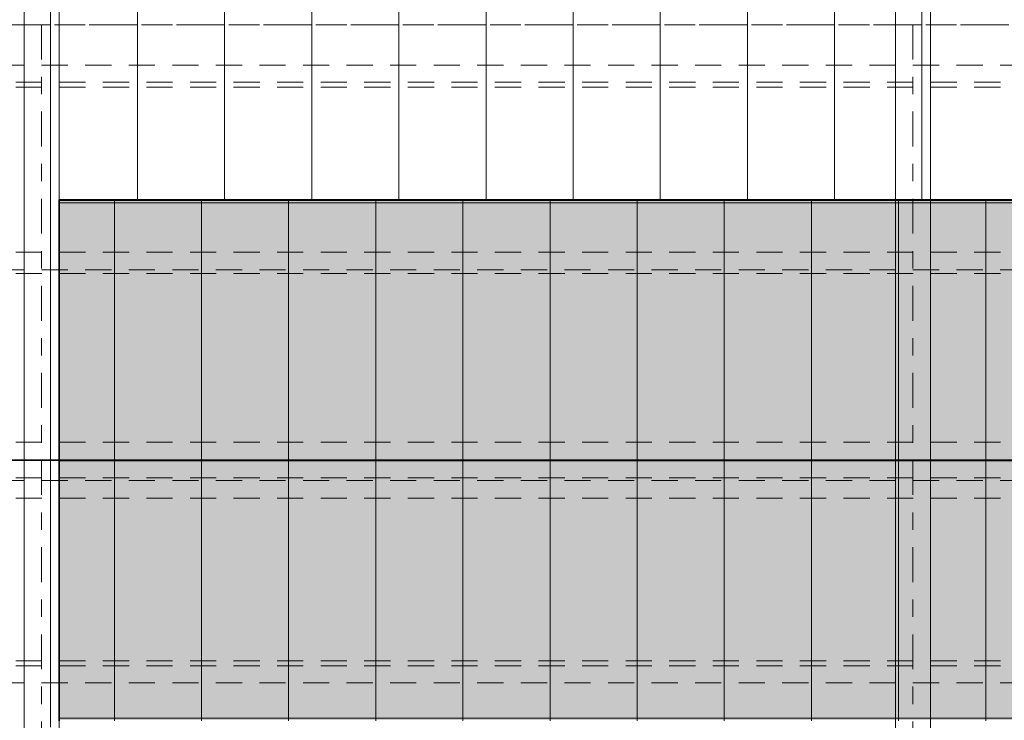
# Model space of a CAD drawing. Header units: metres. Extents: x -167 to 233, y -155 to 122.
# Tile 32 of 96: x 22.63 to 28.28, y 34.6 to 38.62. Entities that reach past the tile are written whole.
import ezdxf
from ezdxf.enums import TextEntityAlignment as Align

# ---------------------------------------------------------------- set-up
doc = ezdxf.new("R2010")
doc.units = ezdxf.units.M
doc.header["$MEASUREMENT"] = 0
for name, pattern in [('Achse', [0.4, 0.2, -0.1, 0, -0.1]), ('Raster', [0.4, 0.2, -0.1, 0, -0.1]), ('Strichlinie_ eng', [0.23, 0.15, -0.08])]:
    doc.linetypes.add(name, pattern=pattern)
for name, color, linetype in [('20 Träger', 7, 'Continuous'), ('30 Dachaufbau', 7, 'Continuous'), ('30 Dachkonstruktion massiv', 7, 'Continuous'), ('70 PV-Anlage', 7, 'Continuous'), ('90 Achsraster', 7, 'Continuous')]:
    doc.layers.add(name, color=color, linetype=linetype)
doc.styles.add('ERSTELLTER_STIL_1', font='arial.ttf')

# ---------------------------------------------------------------- blocks, each defined once
blk = doc.blocks.new('Standard-Rastermarker_137')
at = {"layer": '90 Achsraster', "color": 14, "linetype": 'Raster', "lineweight": 18, "true_color": 0xa80000}
blk.add_line((1, 0), (24.7309, 0), dxfattribs=at)
at = {"layer": '90 Achsraster', "color": 14, "lineweight": 18, "true_color": 0xa80000, "style": 'ERSTELLTER_STIL_1'}
for tag, p in [('AC_MarkerText_1_0', (-0.5686, -0.0686)), ('AC_MarkerText_1_1', (25.8623, -0.0686))]:
    blk.add_attdef(tag, text='', height=0.3, rotation=90, dxfattribs=at).set_placement(p, align=Align.TOP_CENTER)
blk = doc.blocks.new('Standard-Rastermarker_139')
at = {"layer": '90 Achsraster', "color": 14, "linetype": 'Raster', "lineweight": 18, "true_color": 0xa80000}
blk.add_line((1, 0), (45.4427, 0), dxfattribs=at)
at = {"layer": '90 Achsraster', "color": 14, "lineweight": 18, "true_color": 0xa80000, "style": 'ERSTELLTER_STIL_1'}
for tag, p in [('AC_MarkerText_1_0', (-0.35, 0.15)), ('AC_MarkerText_1_1', (46.7927, 0.15))]:
    blk.add_attdef(tag, text='', height=0.3, dxfattribs=at).set_placement(p, align=Align.TOP_CENTER)
blk = doc.blocks.new('Lattung 27')
at = {"layer": '30 Dachkonstruktion massiv', "color": 7, "linetype": 'Strichlinie_ eng', "lineweight": 13}
for p, q in [((40.5014, 7.4468), (0, 7.4468)), ((0, 7.4312), (40.5014, 7.4312)), ((40.5014, 7.3302), (0, 7.3302)), ((40.5014, 6.3971), (0, 6.3971)), ((40.5014, 6.3693), (0, 6.3693)), ((0, 6.2703), (40.5014, 6.2703))]:
    blk.add_line(p, q, dxfattribs=at)
blk = doc.blocks.new('Lattung 27_2')
at = {"layer": '30 Dachkonstruktion massiv', "color": 7, "linetype": 'Strichlinie_ eng', "lineweight": 13}
for p, q in [((40.5014, 7.5855), (0, 7.5855)), ((0, 7.5852), (40.5014, 7.5852)), ((40.5014, 7.4842), (0, 7.4842)), ((40.5014, 6.516), (0, 6.516)), ((0, 6.4946), (40.5014, 6.4946)), ((40.5014, 6.3936), (0, 6.3936)), ((40.5014, 5.4465), (0, 5.4465)), ((40.5014, 5.4186), (0, 5.4186)), ((0, 5.3196), (40.5014, 5.3196))]:
    blk.add_line(p, q, dxfattribs=at)
blk = doc.blocks.new('*X218', base_point=(27236.1321, 33357.279))
at = {"layer": '30 Dachaufbau', "color": 7, "linetype": 'Continuous', "lineweight": 13}
for p, q in [((22.8011, 36.0387), (22.8011, 36.0897)), ((22.8011, 36.0387), (22.8011, 36.0897)), ((22.8011, 35.9743), (22.8011, 36.0387)), ((22.8011, 35.9743), (22.8011, 36.0387)), ((22.8011, 35.91), (22.8011, 35.9743)), ((22.8011, 35.91), (22.8011, 35.9743)), ((22.8011, 35.8456), (22.8011, 35.91)), ((22.8011, 35.8456), (22.8011, 35.91)), ((22.8011, 35.7812), (22.8011, 35.8456)), ((22.8011, 35.7812), (22.8011, 35.8456)), ((22.8011, 35.7169), (22.8011, 35.7812)), ((22.8011, 35.7169), (22.8011, 35.7812)), ((22.8011, 35.6525), (22.8011, 35.7169)), ((22.8011, 35.6525), (22.8011, 35.7169)), ((22.8011, 35.5881), (22.8011, 35.6525)), ((22.8011, 35.5881), (22.8011, 35.6525)), ((22.8011, 35.5238), (22.8011, 35.5881)), ((22.8011, 35.5238), (22.8011, 35.5881)), ((22.8011, 35.4594), (22.8011, 35.5238)), ((22.8011, 35.4594), (22.8011, 35.5238)), ((22.8011, 35.395), (22.8011, 35.4594)), ((22.8011, 35.395), (22.8011, 35.4594)), ((22.8011, 35.3307), (22.8011, 35.395)), ((22.8011, 35.3307), (22.8011, 35.395)), ((22.8011, 35.2663), (22.8011, 35.3307)), ((22.8011, 35.2663), (22.8011, 35.3307)), ((22.8011, 35.2019), (22.8011, 35.2663)), ((22.8011, 35.2019), (22.8011, 35.2663)), ((22.8011, 35.1376), (22.8011, 35.2019)), ((22.8011, 35.1376), (22.8011, 35.2019)), ((22.8011, 35.0732), (22.8011, 35.1376)), ((22.8011, 35.0732), (22.8011, 35.1376)), ((22.8011, 35.0088), (22.8011, 35.0732)), ((22.8011, 35.0088), (22.8011, 35.0732)), ((22.8011, 34.9445), (22.8011, 35.0088)), ((22.8011, 34.9445), (22.8011, 35.0088)), ((22.8011, 34.8801), (22.8011, 34.9445)), ((22.8011, 34.8801), (22.8011, 34.9445)), ((22.8011, 34.8157), (22.8011, 34.8801)), ((22.8011, 34.8157), (22.8011, 34.8801)), ((22.8011, 34.7514), (22.8011, 34.8157)), ((22.8011, 34.7514), (22.8011, 34.8157)), ((22.8011, 34.687), (22.8011, 34.7514)), ((22.8011, 34.687), (22.8011, 34.7514)), ((22.8011, 34.6226), (22.8011, 34.687)), ((22.8011, 34.6226), (22.8011, 34.687)), ((22.8011, 34.5583), (22.8011, 34.6226)), ((22.8011, 34.5583), (22.8011, 34.6226))]:
    blk.add_line(p, q, dxfattribs=at)
blk = doc.blocks.new('*X219', base_point=(27236.1321, 33357.279))
at = {"layer": '30 Dachaufbau', "color": 7, "linetype": 'Continuous', "lineweight": 13}
for p, q in [((22.8011, 38.6815), (22.8011, 38.6172)), ((22.8011, 38.6815), (22.8011, 38.6172)), ((23.3011, 38.6815), (23.3011, 38.6172)), ((23.3011, 38.6815), (23.3011, 38.6172)), ((23.8011, 38.6815), (23.8011, 38.6172)), ((23.8011, 38.6815), (23.8011, 38.6172)), ((24.3011, 38.6815), (24.3011, 38.6172)), ((24.3011, 38.6815), (24.3011, 38.6172)), ((24.8011, 38.6815), (24.8011, 38.6172)), ((24.8011, 38.6815), (24.8011, 38.6172)), ((25.3011, 38.6815), (25.3011, 38.6172)), ((25.3011, 38.6815), (25.3011, 38.6172)), ((25.8011, 38.6815), (25.8011, 38.6172)), ((25.8011, 38.6815), (25.8011, 38.6172)), ((26.3011, 38.6815), (26.3011, 38.6172)), ((26.3011, 38.6815), (26.3011, 38.6172)), ((26.8011, 38.6815), (26.8011, 38.6172)), ((26.8011, 38.6815), (26.8011, 38.6172)), ((27.3011, 38.6815), (27.3011, 38.6172)), ((27.3011, 38.6815), (27.3011, 38.6172)), ((27.8011, 38.6815), (27.8011, 38.6172)), ((27.8011, 38.6815), (27.8011, 38.6172)), ((22.8011, 38.6172), (22.8011, 38.5528)), ((22.8011, 38.6172), (22.8011, 38.5528)), ((23.3011, 38.6172), (23.3011, 38.5528)), ((23.3011, 38.6172), (23.3011, 38.5528)), ((23.8011, 38.6172), (23.8011, 38.5528)), ((23.8011, 38.6172), (23.8011, 38.5528)), ((24.3011, 38.6172), (24.3011, 38.5528)), ((24.3011, 38.6172), (24.3011, 38.5528)), ((24.8011, 38.6172), (24.8011, 38.5528)), ((24.8011, 38.6172), (24.8011, 38.5528)), ((25.3011, 38.6172), (25.3011, 38.5528)), ((25.3011, 38.6172), (25.3011, 38.5528)), ((25.8011, 38.6172), (25.8011, 38.5528)), ((25.8011, 38.6172), (25.8011, 38.5528)), ((26.3011, 38.6172), (26.3011, 38.5528)), ((26.3011, 38.6172), (26.3011, 38.5528)), ((26.8011, 38.6172), (26.8011, 38.5528)), ((26.8011, 38.6172), (26.8011, 38.5528)), ((27.3011, 38.6172), (27.3011, 38.5528)), ((27.3011, 38.6172), (27.3011, 38.5528)), ((27.8011, 38.6172), (27.8011, 38.5528)), ((27.8011, 38.6172), (27.8011, 38.5528)), ((22.8011, 38.5528), (22.8011, 38.4884)), ((22.8011, 38.5528), (22.8011, 38.4884)), ((23.3011, 38.5528), (23.3011, 38.4884)), ((23.3011, 38.5528), (23.3011, 38.4884)), ((23.8011, 38.5528), (23.8011, 38.4884)), ((23.8011, 38.5528), (23.8011, 38.4884)), ((24.3011, 38.5528), (24.3011, 38.4884)), ((24.3011, 38.5528), (24.3011, 38.4884)), ((24.8011, 38.5528), (24.8011, 38.4884)), ((24.8011, 38.5528), (24.8011, 38.4884)), ((25.3011, 38.5528), (25.3011, 38.4884)), ((25.3011, 38.5528), (25.3011, 38.4884)), ((25.8011, 38.5528), (25.8011, 38.4884)), ((25.8011, 38.5528), (25.8011, 38.4884)), ((26.3011, 38.5528), (26.3011, 38.4884)), ((26.3011, 38.5528), (26.3011, 38.4884)), ((26.8011, 38.5528), (26.8011, 38.4884)), ((26.8011, 38.5528), (26.8011, 38.4884)), ((27.3011, 38.5528), (27.3011, 38.4884)), ((27.3011, 38.5528), (27.3011, 38.4884)), ((27.8011, 38.5528), (27.8011, 38.4884)), ((27.8011, 38.5528), (27.8011, 38.4884)), ((22.8011, 38.4884), (22.8011, 38.4241)), ((22.8011, 38.4884), (22.8011, 38.4241)), ((23.3011, 38.4884), (23.3011, 38.4241)), ((23.3011, 38.4884), (23.3011, 38.4241)), ((23.8011, 38.4884), (23.8011, 38.4241)), ((23.8011, 38.4884), (23.8011, 38.4241)), ((24.3011, 38.4884), (24.3011, 38.4241)), ((24.3011, 38.4884), (24.3011, 38.4241)), ((24.8011, 38.4884), (24.8011, 38.4241)), ((24.8011, 38.4884), (24.8011, 38.4241)), ((25.3011, 38.4884), (25.3011, 38.4241)), ((25.3011, 38.4884), (25.3011, 38.4241)), ((25.8011, 38.4884), (25.8011, 38.4241)), ((25.8011, 38.4884), (25.8011, 38.4241)), ((26.3011, 38.4884), (26.3011, 38.4241)), ((26.3011, 38.4884), (26.3011, 38.4241)), ((26.8011, 38.4884), (26.8011, 38.4241)), ((26.8011, 38.4884), (26.8011, 38.4241)), ((27.3011, 38.4884), (27.3011, 38.4241)), ((27.3011, 38.4884), (27.3011, 38.4241)), ((27.8011, 38.4884), (27.8011, 38.4241)), ((27.8011, 38.4884), (27.8011, 38.4241)), ((22.8011, 38.4241), (22.8011, 38.3597)), ((22.8011, 38.4241), (22.8011, 38.3597)), ((23.3011, 38.4241), (23.3011, 38.3597)), ((23.3011, 38.4241), (23.3011, 38.3597)), ((23.8011, 38.4241), (23.8011, 38.3597)), ((23.8011, 38.4241), (23.8011, 38.3597)), ((24.3011, 38.4241), (24.3011, 38.3597)), ((24.3011, 38.4241), (24.3011, 38.3597)), ((24.8011, 38.4241), (24.8011, 38.3597)), ((24.8011, 38.4241), (24.8011, 38.3597)), ((25.3011, 38.4241), (25.3011, 38.3597)), ((25.3011, 38.4241), (25.3011, 38.3597)), ((25.8011, 38.4241), (25.8011, 38.3597)), ((25.8011, 38.4241), (25.8011, 38.3597)), ((26.3011, 38.4241), (26.3011, 38.3597)), ((26.3011, 38.4241), (26.3011, 38.3597)), ((26.8011, 38.4241), (26.8011, 38.3597)), ((26.8011, 38.4241), (26.8011, 38.3597)), ((27.3011, 38.4241), (27.3011, 38.3597)), ((27.3011, 38.4241), (27.3011, 38.3597)), ((27.8011, 38.4241), (27.8011, 38.3597)), ((27.8011, 38.4241), (27.8011, 38.3597)), ((22.8011, 38.3597), (22.8011, 38.2953)), ((22.8011, 38.3597), (22.8011, 38.2953)), ((23.3011, 38.3597), (23.3011, 38.2953)), ((23.3011, 38.3597), (23.3011, 38.2953)), ((23.8011, 38.3597), (23.8011, 38.2953)), ((23.8011, 38.3597), (23.8011, 38.2953)), ((24.3011, 38.3597), (24.3011, 38.2953)), ((24.3011, 38.3597), (24.3011, 38.2953)), ((24.8011, 38.3597), (24.8011, 38.2953)), ((24.8011, 38.3597), (24.8011, 38.2953)), ((25.3011, 38.3597), (25.3011, 38.2953)), ((25.3011, 38.3597), (25.3011, 38.2953)), ((25.8011, 38.3597), (25.8011, 38.2953)), ((25.8011, 38.3597), (25.8011, 38.2953)), ((26.3011, 38.3597), (26.3011, 38.2953)), ((26.3011, 38.3597), (26.3011, 38.2953)), ((26.8011, 38.3597), (26.8011, 38.2953)), ((26.8011, 38.3597), (26.8011, 38.2953)), ((27.3011, 38.3597), (27.3011, 38.2953)), ((27.3011, 38.3597), (27.3011, 38.2953)), ((27.8011, 38.3597), (27.8011, 38.2953)), ((27.8011, 38.3597), (27.8011, 38.2953)), ((22.8011, 38.2953), (22.8011, 38.231)), ((22.8011, 38.2953), (22.8011, 38.231)), ((23.3011, 38.2953), (23.3011, 38.231)), ((23.3011, 38.2953), (23.3011, 38.231)), ((23.8011, 38.2953), (23.8011, 38.231)), ((23.8011, 38.2953), (23.8011, 38.231)), ((24.3011, 38.2953), (24.3011, 38.231)), ((24.3011, 38.2953), (24.3011, 38.231)), ((24.8011, 38.2953), (24.8011, 38.231)), ((24.8011, 38.2953), (24.8011, 38.231)), ((25.3011, 38.2953), (25.3011, 38.231)), ((25.3011, 38.2953), (25.3011, 38.231)), ((25.8011, 38.2953), (25.8011, 38.231)), ((25.8011, 38.2953), (25.8011, 38.231)), ((26.3011, 38.2953), (26.3011, 38.231)), ((26.3011, 38.2953), (26.3011, 38.231)), ((26.8011, 38.2953), (26.8011, 38.231)), ((26.8011, 38.2953), (26.8011, 38.231)), ((27.3011, 38.2953), (27.3011, 38.231)), ((27.3011, 38.2953), (27.3011, 38.231)), ((27.8011, 38.2953), (27.8011, 38.231)), ((27.8011, 38.2953), (27.8011, 38.231)), ((22.8011, 38.231), (22.8011, 38.1666)), ((22.8011, 38.231), (22.8011, 38.1666)), ((23.3011, 38.231), (23.3011, 38.1666)), ((23.3011, 38.231), (23.3011, 38.1666)), ((23.8011, 38.231), (23.8011, 38.1666)), ((23.8011, 38.231), (23.8011, 38.1666)), ((24.3011, 38.231), (24.3011, 38.1666)), ((24.3011, 38.231), (24.3011, 38.1666)), ((24.8011, 38.231), (24.8011, 38.1666)), ((24.8011, 38.231), (24.8011, 38.1666)), ((25.3011, 38.231), (25.3011, 38.1666)), ((25.3011, 38.231), (25.3011, 38.1666)), ((25.8011, 38.231), (25.8011, 38.1666)), ((25.8011, 38.231), (25.8011, 38.1666)), ((26.3011, 38.231), (26.3011, 38.1666)), ((26.3011, 38.231), (26.3011, 38.1666)), ((26.8011, 38.231), (26.8011, 38.1666)), ((26.8011, 38.231), (26.8011, 38.1666)), ((27.3011, 38.231), (27.3011, 38.1666)), ((27.3011, 38.231), (27.3011, 38.1666)), ((27.8011, 38.231), (27.8011, 38.1666)), ((27.8011, 38.231), (27.8011, 38.1666)), ((22.8011, 38.1666), (22.8011, 38.1022)), ((22.8011, 38.1666), (22.8011, 38.1022)), ((23.3011, 38.1666), (23.3011, 38.1022)), ((23.3011, 38.1666), (23.3011, 38.1022)), ((23.8011, 38.1666), (23.8011, 38.1022)), ((23.8011, 38.1666), (23.8011, 38.1022)), ((24.3011, 38.1666), (24.3011, 38.1022)), ((24.3011, 38.1666), (24.3011, 38.1022)), ((24.8011, 38.1666), (24.8011, 38.1022)), ((24.8011, 38.1666), (24.8011, 38.1022)), ((25.3011, 38.1666), (25.3011, 38.1022)), ((25.3011, 38.1666), (25.3011, 38.1022)), ((25.8011, 38.1666), (25.8011, 38.1022)), ((25.8011, 38.1666), (25.8011, 38.1022)), ((26.3011, 38.1666), (26.3011, 38.1022)), ((26.3011, 38.1666), (26.3011, 38.1022)), ((26.8011, 38.1666), (26.8011, 38.1022)), ((26.8011, 38.1666), (26.8011, 38.1022)), ((27.3011, 38.1666), (27.3011, 38.1022)), ((27.3011, 38.1666), (27.3011, 38.1022)), ((27.8011, 38.1666), (27.8011, 38.1022)), ((27.8011, 38.1666), (27.8011, 38.1022)), ((22.8011, 38.1022), (22.8011, 38.0379)), ((22.8011, 38.1022), (22.8011, 38.0379)), ((23.3011, 38.1022), (23.3011, 38.0379)), ((23.3011, 38.1022), (23.3011, 38.0379)), ((23.8011, 38.1022), (23.8011, 38.0379)), ((23.8011, 38.1022), (23.8011, 38.0379)), ((24.3011, 38.1022), (24.3011, 38.0379)), ((24.3011, 38.1022), (24.3011, 38.0379)), ((24.8011, 38.1022), (24.8011, 38.0379)), ((24.8011, 38.1022), (24.8011, 38.0379)), ((25.3011, 38.1022), (25.3011, 38.0379)), ((25.3011, 38.1022), (25.3011, 38.0379)), ((25.8011, 38.1022), (25.8011, 38.0379)), ((25.8011, 38.1022), (25.8011, 38.0379)), ((26.3011, 38.1022), (26.3011, 38.0379)), ((26.3011, 38.1022), (26.3011, 38.0379)), ((26.8011, 38.1022), (26.8011, 38.0379)), ((26.8011, 38.1022), (26.8011, 38.0379)), ((27.3011, 38.1022), (27.3011, 38.0379)), ((27.3011, 38.1022), (27.3011, 38.0379)), ((27.8011, 38.1022), (27.8011, 38.0379)), ((27.8011, 38.1022), (27.8011, 38.0379)), ((22.8011, 38.0379), (22.8011, 37.9735)), ((22.8011, 38.0379), (22.8011, 37.9735)), ((23.3011, 38.0379), (23.3011, 37.9735)), ((23.3011, 38.0379), (23.3011, 37.9735)), ((23.8011, 38.0379), (23.8011, 37.9735)), ((23.8011, 38.0379), (23.8011, 37.9735)), ((24.3011, 38.0379), (24.3011, 37.9735)), ((24.3011, 38.0379), (24.3011, 37.9735)), ((24.8011, 38.0379), (24.8011, 37.9735)), ((24.8011, 38.0379), (24.8011, 37.9735)), ((25.3011, 38.0379), (25.3011, 37.9735)), ((25.3011, 38.0379), (25.3011, 37.9735)), ((25.8011, 38.0379), (25.8011, 37.9735)), ((25.8011, 38.0379), (25.8011, 37.9735)), ((26.3011, 38.0379), (26.3011, 37.9735)), ((26.3011, 38.0379), (26.3011, 37.9735)), ((26.8011, 38.0379), (26.8011, 37.9735)), ((26.8011, 38.0379), (26.8011, 37.9735)), ((27.3011, 38.0379), (27.3011, 37.9735)), ((27.3011, 38.0379), (27.3011, 37.9735)), ((27.8011, 38.0379), (27.8011, 37.9735)), ((27.8011, 38.0379), (27.8011, 37.9735)), ((22.8011, 37.9735), (22.8011, 37.9091)), ((22.8011, 37.9735), (22.8011, 37.9091)), ((23.3011, 37.9735), (23.3011, 37.9091)), ((23.3011, 37.9735), (23.3011, 37.9091)), ((23.8011, 37.9735), (23.8011, 37.9091)), ((23.8011, 37.9735), (23.8011, 37.9091)), ((24.3011, 37.9735), (24.3011, 37.9091)), ((24.3011, 37.9735), (24.3011, 37.9091)), ((24.8011, 37.9735), (24.8011, 37.9091)), ((24.8011, 37.9735), (24.8011, 37.9091)), ((25.3011, 37.9735), (25.3011, 37.9091)), ((25.3011, 37.9735), (25.3011, 37.9091)), ((25.8011, 37.9735), (25.8011, 37.9091)), ((25.8011, 37.9735), (25.8011, 37.9091)), ((26.3011, 37.9735), (26.3011, 37.9091)), ((26.3011, 37.9735), (26.3011, 37.9091)), ((26.8011, 37.9735), (26.8011, 37.9091)), ((26.8011, 37.9735), (26.8011, 37.9091)), ((27.3011, 37.9735), (27.3011, 37.9091)), ((27.3011, 37.9735), (27.3011, 37.9091)), ((27.8011, 37.9735), (27.8011, 37.9091)), ((27.8011, 37.9735), (27.8011, 37.9091)), ((22.8011, 37.9091), (22.8011, 37.8448)), ((22.8011, 37.9091), (22.8011, 37.8448)), ((23.3011, 37.9091), (23.3011, 37.8448)), ((23.3011, 37.9091), (23.3011, 37.8448)), ((23.8011, 37.9091), (23.8011, 37.8448)), ((23.8011, 37.9091), (23.8011, 37.8448)), ((24.3011, 37.9091), (24.3011, 37.8448)), ((24.3011, 37.9091), (24.3011, 37.8448)), ((24.8011, 37.9091), (24.8011, 37.8448)), ((24.8011, 37.9091), (24.8011, 37.8448)), ((25.3011, 37.9091), (25.3011, 37.8448)), ((25.3011, 37.9091), (25.3011, 37.8448)), ((25.8011, 37.9091), (25.8011, 37.8448)), ((25.8011, 37.9091), (25.8011, 37.8448)), ((26.3011, 37.9091), (26.3011, 37.8448)), ((26.3011, 37.9091), (26.3011, 37.8448)), ((26.8011, 37.9091), (26.8011, 37.8448)), ((26.8011, 37.9091), (26.8011, 37.8448)), ((27.3011, 37.9091), (27.3011, 37.8448)), ((27.3011, 37.9091), (27.3011, 37.8448)), ((27.8011, 37.9091), (27.8011, 37.8448)), ((27.8011, 37.9091), (27.8011, 37.8448)), ((22.8011, 37.8448), (22.8011, 37.7804)), ((22.8011, 37.8448), (22.8011, 37.7804)), ((23.3011, 37.8448), (23.3011, 37.7804)), ((23.3011, 37.8448), (23.3011, 37.7804)), ((23.8011, 37.8448), (23.8011, 37.7804)), ((23.8011, 37.8448), (23.8011, 37.7804)), ((24.3011, 37.8448), (24.3011, 37.7804)), ((24.3011, 37.8448), (24.3011, 37.7804)), ((24.8011, 37.8448), (24.8011, 37.7804)), ((24.8011, 37.8448), (24.8011, 37.7804)), ((25.3011, 37.8448), (25.3011, 37.7804)), ((25.3011, 37.8448), (25.3011, 37.7804)), ((25.8011, 37.8448), (25.8011, 37.7804)), ((25.8011, 37.8448), (25.8011, 37.7804)), ((26.3011, 37.8448), (26.3011, 37.7804)), ((26.3011, 37.8448), (26.3011, 37.7804)), ((26.8011, 37.8448), (26.8011, 37.7804)), ((26.8011, 37.8448), (26.8011, 37.7804)), ((27.3011, 37.8448), (27.3011, 37.7804)), ((27.3011, 37.8448), (27.3011, 37.7804)), ((27.8011, 37.8448), (27.8011, 37.7804)), ((27.8011, 37.8448), (27.8011, 37.7804)), ((22.8011, 37.7804), (22.8011, 37.716)), ((22.8011, 37.7804), (22.8011, 37.716)), ((23.3011, 37.7804), (23.3011, 37.716)), ((23.3011, 37.7804), (23.3011, 37.716)), ((23.8011, 37.7804), (23.8011, 37.716)), ((23.8011, 37.7804), (23.8011, 37.716)), ((24.3011, 37.7804), (24.3011, 37.716)), ((24.3011, 37.7804), (24.3011, 37.716)), ((24.8011, 37.7804), (24.8011, 37.716)), ((24.8011, 37.7804), (24.8011, 37.716)), ((25.3011, 37.7804), (25.3011, 37.716)), ((25.3011, 37.7804), (25.3011, 37.716)), ((25.8011, 37.7804), (25.8011, 37.716)), ((25.8011, 37.7804), (25.8011, 37.716)), ((26.3011, 37.7804), (26.3011, 37.716)), ((26.3011, 37.7804), (26.3011, 37.716)), ((26.8011, 37.7804), (26.8011, 37.716)), ((26.8011, 37.7804), (26.8011, 37.716)), ((27.3011, 37.7804), (27.3011, 37.716)), ((27.3011, 37.7804), (27.3011, 37.716)), ((27.8011, 37.7804), (27.8011, 37.716)), ((27.8011, 37.7804), (27.8011, 37.716)), ((22.8011, 37.716), (22.8011, 37.6517)), ((22.8011, 37.716), (22.8011, 37.6517)), ((23.3011, 37.716), (23.3011, 37.6517)), ((23.3011, 37.716), (23.3011, 37.6517)), ((23.8011, 37.716), (23.8011, 37.6517)), ((23.8011, 37.716), (23.8011, 37.6517)), ((24.3011, 37.716), (24.3011, 37.6517)), ((24.3011, 37.716), (24.3011, 37.6517)), ((24.8011, 37.716), (24.8011, 37.6517)), ((24.8011, 37.716), (24.8011, 37.6517)), ((25.3011, 37.716), (25.3011, 37.6517)), ((25.3011, 37.716), (25.3011, 37.6517)), ((25.8011, 37.716), (25.8011, 37.6517)), ((25.8011, 37.716), (25.8011, 37.6517)), ((26.3011, 37.716), (26.3011, 37.6517)), ((26.3011, 37.716), (26.3011, 37.6517)), ((26.8011, 37.716), (26.8011, 37.6517)), ((26.8011, 37.716), (26.8011, 37.6517)), ((27.3011, 37.716), (27.3011, 37.6517)), ((27.3011, 37.716), (27.3011, 37.6517)), ((27.8011, 37.716), (27.8011, 37.6517)), ((27.8011, 37.716), (27.8011, 37.6517)), ((22.8011, 37.6517), (22.8011, 37.5873)), ((22.8011, 37.6517), (22.8011, 37.5873)), ((23.3011, 37.6517), (23.3011, 37.5873)), ((23.3011, 37.6517), (23.3011, 37.5873)), ((23.8011, 37.6517), (23.8011, 37.5873)), ((23.8011, 37.6517), (23.8011, 37.5873)), ((24.3011, 37.6517), (24.3011, 37.5873)), ((24.3011, 37.6517), (24.3011, 37.5873)), ((24.8011, 37.6517), (24.8011, 37.5873)), ((24.8011, 37.6517), (24.8011, 37.5873)), ((25.3011, 37.6517), (25.3011, 37.5873)), ((25.3011, 37.6517), (25.3011, 37.5873)), ((25.8011, 37.6517), (25.8011, 37.5873)), ((25.8011, 37.6517), (25.8011, 37.5873)), ((26.3011, 37.6517), (26.3011, 37.5873)), ((26.3011, 37.6517), (26.3011, 37.5873)), ((26.8011, 37.6517), (26.8011, 37.5873)), ((26.8011, 37.6517), (26.8011, 37.5873)), ((27.3011, 37.6517), (27.3011, 37.5873)), ((27.3011, 37.6517), (27.3011, 37.5873)), ((27.8011, 37.6517), (27.8011, 37.5873)), ((27.8011, 37.6517), (27.8011, 37.5873)), ((22.8011, 37.5873), (22.8011, 37.5229)), ((22.8011, 37.5873), (22.8011, 37.5229)), ((23.3011, 37.5873), (23.3011, 37.5845)), ((23.3011, 37.5873), (23.3011, 37.5845)), ((23.8011, 37.5873), (23.8011, 37.5845)), ((23.8011, 37.5873), (23.8011, 37.5845)), ((24.3011, 37.5873), (24.3011, 37.5845)), ((24.3011, 37.5873), (24.3011, 37.5845)), ((24.8011, 37.5873), (24.8011, 37.5845)), ((24.8011, 37.5873), (24.8011, 37.5845)), ((25.3011, 37.5873), (25.3011, 37.5845)), ((25.3011, 37.5873), (25.3011, 37.5845)), ((25.8011, 37.5873), (25.8011, 37.5845)), ((25.8011, 37.5873), (25.8011, 37.5845)), ((26.3011, 37.5873), (26.3011, 37.5845)), ((26.3011, 37.5873), (26.3011, 37.5845)), ((26.8011, 37.5873), (26.8011, 37.5845)), ((26.8011, 37.5873), (26.8011, 37.5845)), ((27.3011, 37.5873), (27.3011, 37.5845)), ((27.3011, 37.5873), (27.3011, 37.5845)), ((27.8011, 37.5873), (27.8011, 37.5845)), ((27.8011, 37.5873), (27.8011, 37.5845)), ((22.8011, 37.5229), (22.8011, 37.4586)), ((22.8011, 37.5229), (22.8011, 37.4586)), ((22.8011, 37.4586), (22.8011, 37.3942)), ((22.8011, 37.4586), (22.8011, 37.3942)), ((22.8011, 37.3942), (22.8011, 37.3298)), ((22.8011, 37.3942), (22.8011, 37.3298)), ((22.8011, 37.3298), (22.8011, 37.2655)), ((22.8011, 37.3298), (22.8011, 37.2655)), ((22.8011, 37.2655), (22.8011, 37.2011)), ((22.8011, 37.2655), (22.8011, 37.2011)), ((22.8011, 37.2011), (22.8011, 37.1367)), ((22.8011, 37.2011), (22.8011, 37.1367)), ((22.8011, 37.1367), (22.8011, 37.0724)), ((22.8011, 37.1367), (22.8011, 37.0724)), ((22.8011, 37.0724), (22.8011, 37.008)), ((22.8011, 37.0724), (22.8011, 37.008)), ((22.8011, 37.008), (22.8011, 36.9436)), ((22.8011, 37.008), (22.8011, 36.9436)), ((22.8011, 36.9436), (22.8011, 36.8793)), ((22.8011, 36.9436), (22.8011, 36.8793)), ((22.8011, 36.8793), (22.8011, 36.8149)), ((22.8011, 36.8793), (22.8011, 36.8149)), ((22.8011, 36.8149), (22.8011, 36.7505)), ((22.8011, 36.8149), (22.8011, 36.7505)), ((22.8011, 36.7505), (22.8011, 36.6862)), ((22.8011, 36.7505), (22.8011, 36.6862)), ((22.8011, 36.6862), (22.8011, 36.6218)), ((22.8011, 36.6862), (22.8011, 36.6218)), ((22.8011, 36.6218), (22.8011, 36.5574)), ((22.8011, 36.6218), (22.8011, 36.5574)), ((22.8011, 36.5574), (22.8011, 36.4931)), ((22.8011, 36.5574), (22.8011, 36.4931)), ((22.8011, 36.4931), (22.8011, 36.4287)), ((22.8011, 36.4931), (22.8011, 36.4287)), ((22.8011, 36.4287), (22.8011, 36.3643)), ((22.8011, 36.4287), (22.8011, 36.3643)), ((22.8011, 36.3643), (22.8011, 36.3)), ((22.8011, 36.3643), (22.8011, 36.3)), ((22.8011, 36.3), (22.8011, 36.2356)), ((22.8011, 36.3), (22.8011, 36.2356)), ((22.8011, 36.2356), (22.8011, 36.1712)), ((22.8011, 36.2356), (22.8011, 36.1712)), ((22.8011, 36.1712), (22.8011, 36.1069)), ((22.8011, 36.1712), (22.8011, 36.1069)), ((22.8011, 36.1069), (22.8011, 36.0897)), ((22.8011, 36.1069), (22.8011, 36.0897))]:
    blk.add_line(p, q, dxfattribs=at)
blk = doc.blocks.new('Solarkollektor - ACB_2')
at = {"layer": '70 PV-Anlage', "color": 7, "linetype": 'Achse', "lineweight": 13}
blk.add_line((39.55, 5.1237), (0, 5.1237), dxfattribs=at)

msp = doc.modelspace()

# ---------------------------------------------------------------- hatches: boundary and pattern name
at = {"linetype": 'Continuous', "lineweight": 0, "true_color": 0x162222}
msp.add_hatch(color=250, dxfattribs=at).paths.add_polyline_path([(22.8511, 37.5797), (37.6511, 37.5797), (37.6511, 34.5992), (22.8511, 34.5992)])
at = {"layer": '30 Dachaufbau', "linetype": 'Continuous', "lineweight": 0, "true_color": 0x000000}
h = msp.add_hatch(dxfattribs=at)
h.set_pattern_fill('Dachschraffur_Profilit_0001', color=18, style=0, pattern_type=2)
h.set_pattern_definition([(270, (23.1681, 37.585), (0.5, 0), [])])
h.paths.add_polyline_path([(22.8511, 37.585), (22.8511, 36.0897), (37.6511, 36.0897), (37.6511, 37.585)])
h = msp.add_hatch(dxfattribs=at)
h.set_pattern_fill('Dachschraffur_Profilit_0001', color=18, style=0, pattern_type=2)
h.set_pattern_definition([(90, (23.1681, 34.59437), (-0.5, 0), [])])
h.paths.add_polyline_path([(22.8511, 36.0897), (22.8511, 34.5944), (37.6511, 34.5944), (37.6511, 36.0897)])

# ---------------------------------------------------------------- linework, layer by layer
at = {"layer": '20 Träger', "color": 7, "linetype": 'Continuous', "lineweight": 18}
for p, q in [((22.6511, 27.6397), (22.6511, 44.5397)), ((22.8511, 27.6397), (22.8511, 44.5397)), ((27.6511, 27.6397), (27.6511, 44.5397)), ((27.8511, 27.6397), (27.8511, 44.5397))]:
    msp.add_line(p, q, dxfattribs=at)
at = {"layer": '30 Dachaufbau', "color": 7, "linetype": 'Continuous', "lineweight": 35, "flags": 128}
for points in [[(22.8511, 37.585), (37.6511, 37.585)], [(22.8511, 36.0897), (22.8511, 37.585)], [(22.8511, 36.0897), (37.6511, 36.0897)], [(22.8511, 34.5944), (22.8511, 36.0897)], [(37.6511, 36.0897), (22.8511, 36.0897)]]:
    msp.add_lwpolyline(points, dxfattribs=at)
at = {"layer": '30 Dachaufbau', "color": 7, "linetype": 'Continuous', "lineweight": 13, "flags": 128}
for points in [[(22.8511, 37.5845), (22.8511, 36.0897)], [(37.6511, 37.5845), (22.8511, 37.5845)], [(22.8511, 37.5818), (37.6511, 37.5818)], [(22.8511, 37.5678), (37.6511, 37.5678)], [(16.8411, 36.0897), (22.8511, 36.0897)], [(22.8511, 36.0897), (16.8411, 36.0897)], [(22.8511, 36.0897), (22.8511, 34.5944)], [(37.6511, 34.6111), (22.8511, 34.6111)]]:
    msp.add_lwpolyline(points, dxfattribs=at)

# ---------------------------------------------------------------- block references
at = {"layer": '30 Dachaufbau', "color": 7, "linetype": 'Continuous', "lineweight": 13}
for name in ['*X219', '*X218']:
    msp.add_blockref(name, (27236.1321, 33357.279), dxfattribs=at)
at = {"layer": '30 Dachkonstruktion massiv', "color": 7, "linetype": 'Strichlinie_ eng', "lineweight": 18, "xscale": -1, "rotation": 180}
msp.add_blockref('Lattung 27_2', (17.5011, 43.6786), dxfattribs=at)
at = {"layer": '30 Dachkonstruktion massiv', "color": 7, "linetype": 'Strichlinie_ eng', "lineweight": 18}
msp.add_blockref('Lattung 27', (17.5011, 28.5425), dxfattribs=at)
at = {"layer": '70 PV-Anlage', "color": 7, "linetype": 'Continuous', "lineweight": 13, "rotation": 180.0054744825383}
msp.add_blockref('Solarkollektor - ACB_2', (57.6511, 43.7172), dxfattribs=at)
at = {"layer": '90 Achsraster', "color": 7, "linetype": 'Continuous', "lineweight": 18, "rotation": 270}
for p in [(22.7511, 47.5916), (27.7511, 47.5916)]:
    msp.add_blockref('Standard-Rastermarker_137', p, dxfattribs=at)
at = {"layer": '90 Achsraster', "color": 7, "linetype": 'Continuous', "lineweight": 18}
msp.add_blockref('Standard-Rastermarker_139', (13.5244, 38.5897), dxfattribs=at)

doc.saveas('drawing.dxf')
